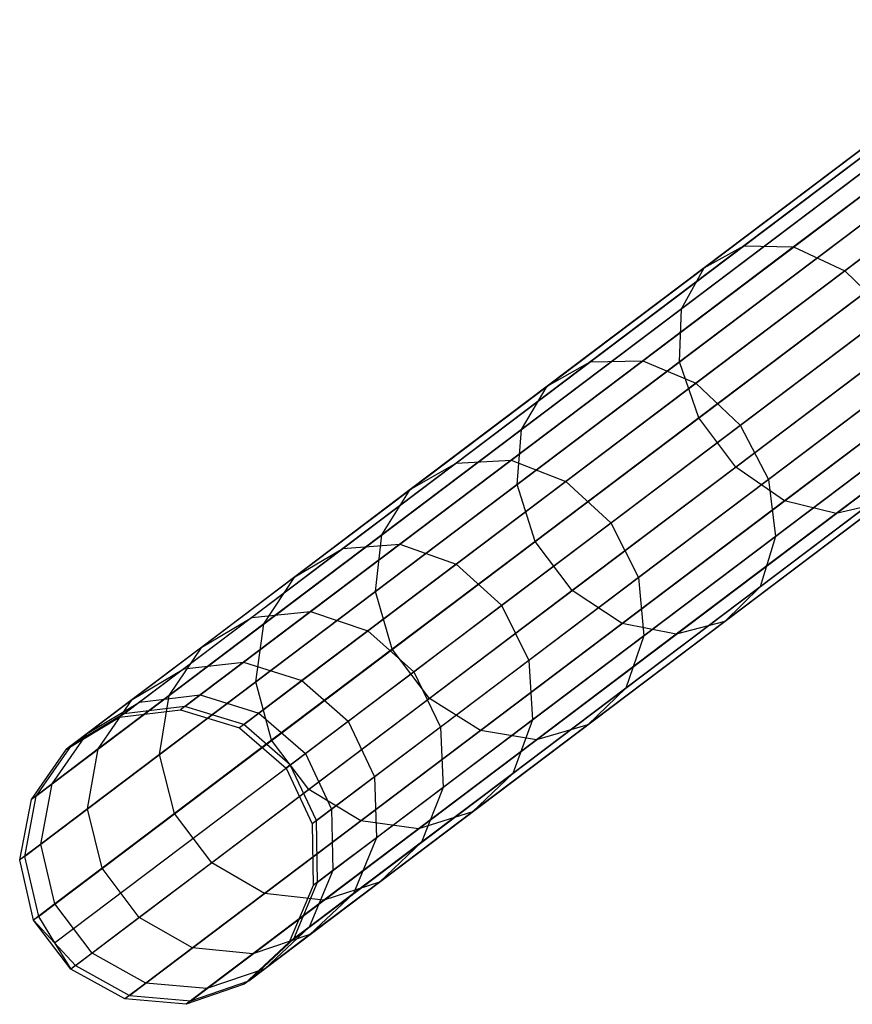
# Model space of a CAD drawing. Extents: x -189 to 189, y -189 to 189.
# Tile 6 of 256: x -151.38 to -145.76, y -114.59 to -107.94. Entities that reach past the tile are written whole.
import ezdxf

# ---------------------------------------------------------------- set-up
doc = ezdxf.new("R2010")
doc.units = 0
doc.header["$LTSCALE"] = 25.4
doc.layers.get('0').update_dxf_attribs({"linetype": 'CONTINUOUS'})

# ---------------------------------------------------------------- blocks, each defined once
blk = doc.blocks.new('CAMELEON-KENAI-C-12244_STL')
at = {"color": 0}
for p, q in [((-150.6758, -112.6304, -30.8736), (-144.5374, -107.995, -140.8736)), ((-150.6758, -112.6304, -30.8736), (-144.5374, -107.995, -140.8736)), ((-150.2638, -112.5798, -30.8485), (-144.1255, -107.9444, -140.8484)), ((-150.2638, -112.5798, -30.8485), (-144.1255, -107.9444, -140.8484)), ((-149.8665, -112.7013, -30.8314), (-143.7282, -108.0659, -140.8314)), ((-149.8665, -112.7013, -30.8314), (-143.7282, -108.0659, -140.8314)), ((-151.0312, -112.8443, -30.9024), (-144.8929, -108.2089, -140.9024)), ((-151.0312, -112.8443, -30.9024), (-144.8929, -108.2089, -140.9024)), ((-149.5525, -112.974, -30.8254), (-143.4142, -108.3385, -140.8254)), ((-149.5525, -112.974, -30.8254), (-143.4142, -108.3385, -140.8254)), ((-151.2685, -113.1846, -30.93), (-145.1302, -108.5492, -140.93)), ((-151.2685, -113.1846, -30.93), (-145.1302, -108.5492, -140.93)), ((-145.3353, -108.5975, -14.6672), (-146.4926, -109.4714, -16.0708)), ((-145.3353, -108.5975, -14.6672), (-146.4926, -109.4714, -16.0708)), ((-145.021, -108.6206, -14.9385), (-146.1571, -109.4786, -16.3164)), ((-145.021, -108.6206, -14.9385), (-146.1571, -109.4786, -16.3164)), ((-149.3762, -113.3505, -30.8314), (-143.2379, -108.7151, -140.8314)), ((-149.3762, -113.3505, -30.8314), (-143.2379, -108.7151, -140.8314)), ((-145.5785, -108.7267, -14.3557), (-146.7601, -109.619, -15.7887)), ((-145.5785, -108.7267, -14.3557), (-146.7601, -109.619, -15.7887)), ((-144.69, -108.7922, -15.1226), (-145.8117, -109.6394, -16.4831)), ((-144.69, -108.7922, -15.1226), (-145.8117, -109.6394, -16.4831)), ((-151.3469, -113.5924, -30.9516), (-145.2086, -108.957, -140.9516)), ((-151.3469, -113.5924, -30.9516), (-145.2086, -108.957, -140.9516)), ((-145.7086, -108.986, -14.0578), (-146.9135, -109.8958, -15.519)), ((-145.7086, -108.986, -14.0578), (-146.9135, -109.8958, -15.519)), ((-149.3681, -113.7659, -30.8485), (-143.2298, -109.1305, -140.8484)), ((-149.3681, -113.7659, -30.8485), (-143.2298, -109.1305, -140.8484)), ((-151.2526, -113.9972, -30.9634), (-145.1143, -109.3618, -140.9634)), ((-151.2526, -113.9972, -30.9634), (-145.1143, -109.3618, -140.9634)), ((-145.7032, -109.3305, -13.8251), (-146.9262, -110.2541, -15.3083)), ((-145.7032, -109.3305, -13.8251), (-146.9262, -110.2541, -15.3083)), ((-149.5295, -114.1483, -30.8736), (-143.3912, -109.5129, -140.8736)), ((-149.5295, -114.1483, -30.8736), (-143.3912, -109.5129, -140.8736)), ((-146.4926, -109.4714, -16.0708), (-147.5292, -110.2542, -17.6154)), ((-146.4926, -109.4714, -16.0708), (-147.5292, -110.2542, -17.6154)), ((-146.1571, -109.4786, -16.3164), (-147.1747, -110.2471, -17.8327)), ((-146.1571, -109.4786, -16.3164), (-147.1747, -110.2471, -17.8327)), ((-146.7601, -109.619, -15.7887), (-146.4926, -109.4714, -16.0708)), ((-146.7601, -109.619, -15.7887), (-146.4926, -109.4714, -16.0708)), ((-146.4926, -109.4714, -16.0708), (-146.1571, -109.4786, -16.3164)), ((-146.4926, -109.4714, -16.0708), (-146.1571, -109.4786, -16.3164)), ((-146.1571, -109.4786, -16.3164), (-145.8117, -109.6394, -16.4831)), ((-146.1571, -109.4786, -16.3164), (-145.8117, -109.6394, -16.4831)), ((-151.1447, -114.1763, -30.9649), (-145.0064, -109.5409, -140.9649)), ((-151.1447, -114.1763, -30.9649), (-145.0064, -109.5409, -140.9649)), ((-146.7601, -109.619, -15.7887), (-147.8185, -110.4182, -17.3658)), ((-146.7601, -109.619, -15.7887), (-147.8185, -110.4182, -17.3658)), ((-146.9135, -109.8958, -15.519), (-146.7601, -109.619, -15.7887)), ((-146.9135, -109.8958, -15.519), (-146.7601, -109.619, -15.7887)), ((-145.8117, -109.6394, -16.4831), (-146.8165, -110.3981, -17.9803)), ((-145.8117, -109.6394, -16.4831), (-146.8165, -110.3981, -17.9803)), ((-145.8117, -109.6394, -16.4831), (-145.5162, -109.9258, -16.542)), ((-145.8117, -109.6394, -16.4831), (-145.5162, -109.9258, -16.542)), ((-151.002, -114.3291, -30.9634), (-144.8637, -109.6936, -140.9634)), ((-151.002, -114.3291, -30.9634), (-144.8637, -109.6936, -140.9634)), ((-145.563, -109.7007, -13.6976), (-146.796, -110.6318, -15.1929)), ((-145.563, -109.7007, -13.6976), (-146.796, -110.6318, -15.1929)), ((-149.8325, -114.4316, -30.9024), (-143.6942, -109.7962, -140.9024)), ((-149.8325, -114.4316, -30.9024), (-143.6942, -109.7962, -140.9024)), ((-150.6384, -114.5305, -30.9516), (-144.5001, -109.8951, -140.9516)), ((-150.6384, -114.5305, -30.9516), (-144.5001, -109.8951, -140.9516)), ((-146.9135, -109.8958, -15.519), (-147.9927, -110.7108, -17.1271)), ((-146.9135, -109.8958, -15.519), (-147.9927, -110.7108, -17.1271)), ((-146.9262, -110.2541, -15.3083), (-146.9135, -109.8958, -15.519)), ((-146.9262, -110.2541, -15.3083), (-146.9135, -109.8958, -15.519)), ((-150.2247, -114.5668, -30.93), (-144.0864, -109.9314, -140.93)), ((-150.2247, -114.5668, -30.93), (-144.0864, -109.9314, -140.93)), ((-146.5164, -110.6812, -18.0324), (-145.5162, -109.9258, -16.542)), ((-146.5164, -110.6812, -18.0324), (-145.5162, -109.9258, -16.542)), ((-145.3124, -110.0325, -13.6976), (-146.5454, -110.9636, -15.1929)), ((-145.3124, -110.0325, -13.6976), (-146.5454, -110.9636, -15.1929)), ((-147.5292, -110.2542, -17.6154), (-148.4341, -110.9376, -19.2848)), ((-147.5292, -110.2542, -17.6154), (-148.4341, -110.9376, -19.2848)), ((-147.1747, -110.2471, -17.8327), (-148.0632, -110.918, -19.4717)), ((-147.1747, -110.2471, -17.8327), (-148.0632, -110.918, -19.4717)), ((-146.9262, -110.2541, -15.3083), (-148.0216, -111.0813, -16.9406)), ((-146.9262, -110.2541, -15.3083), (-148.0216, -111.0813, -16.9406)), ((-147.8185, -110.4182, -17.3658), (-147.5292, -110.2542, -17.6154)), ((-147.8185, -110.4182, -17.3658), (-147.5292, -110.2542, -17.6154)), ((-147.5292, -110.2542, -17.6154), (-147.1747, -110.2471, -17.8327)), ((-147.5292, -110.2542, -17.6154), (-147.1747, -110.2471, -17.8327)), ((-147.1747, -110.2471, -17.8327), (-146.8165, -110.3981, -17.9803)), ((-147.1747, -110.2471, -17.8327), (-146.8165, -110.3981, -17.9803)), ((-146.796, -110.6318, -15.1929), (-146.9262, -110.2541, -15.3083)), ((-146.796, -110.6318, -15.1929), (-146.9262, -110.2541, -15.3083)), ((-145.3215, -110.2885, -16.4831), (-146.3263, -111.0473, -17.9803)), ((-145.3215, -110.2885, -16.4831), (-146.3263, -111.0473, -17.9803)), ((-144.9947, -110.2686, -13.8251), (-146.2177, -111.1922, -15.3083)), ((-144.9947, -110.2686, -13.8251), (-146.2177, -111.1922, -15.3083)), ((-144.6649, -110.3682, -14.0578), (-145.8697, -111.278, -15.519)), ((-144.6649, -110.3682, -14.0578), (-145.8697, -111.278, -15.519)), ((-147.8185, -110.4182, -17.3658), (-148.7425, -111.116, -19.0703)), ((-147.8185, -110.4182, -17.3658), (-148.7425, -111.116, -19.0703)), ((-147.9927, -110.7108, -17.1271), (-147.8185, -110.4182, -17.3658)), ((-147.9927, -110.7108, -17.1271), (-147.8185, -110.4182, -17.3658)), ((-146.8165, -110.3981, -17.9803), (-147.6937, -111.0605, -19.5985)), ((-146.8165, -110.3981, -17.9803), (-147.6937, -111.0605, -19.5985)), ((-146.8165, -110.3981, -17.9803), (-146.5164, -110.6812, -18.0324)), ((-146.8165, -110.3981, -17.9803), (-146.5164, -110.6812, -18.0324)), ((-146.796, -110.6318, -15.1929), (-147.9003, -111.4657, -16.8385)), ((-146.796, -110.6318, -15.1929), (-147.9003, -111.4657, -16.8385)), ((-146.5454, -110.9636, -15.1929), (-146.796, -110.6318, -15.1929)), ((-146.5454, -110.9636, -15.1929), (-146.796, -110.6318, -15.1929)), ((-147.9927, -110.7108, -17.1271), (-148.9348, -111.4223, -18.8651)), ((-147.9927, -110.7108, -17.1271), (-148.9348, -111.4223, -18.8651)), ((-148.0216, -111.0813, -16.9406), (-147.9927, -110.7108, -17.1271)), ((-148.0216, -111.0813, -16.9406), (-147.9927, -110.7108, -17.1271)), ((-147.3896, -111.3406, -19.6433), (-146.5164, -110.6812, -18.0324)), ((-147.3896, -111.3406, -19.6433), (-146.5164, -110.6812, -18.0324)), ((-146.5164, -110.6812, -18.0324), (-146.3263, -111.0473, -17.9803)), ((-146.5164, -110.6812, -18.0324), (-146.3263, -111.0473, -17.9803)), ((-145.2614, -110.6647, -16.3164), (-146.2791, -111.4332, -17.8327)), ((-145.2614, -110.6647, -16.3164), (-146.2791, -111.4332, -17.8327)), ((-148.0632, -110.918, -19.4717), (-148.813, -111.4843, -21.2159)), ((-148.0632, -110.918, -19.4717), (-148.813, -111.4843, -21.2159)), ((-148.4341, -110.9376, -19.2848), (-148.0632, -110.918, -19.4717)), ((-148.4341, -110.9376, -19.2848), (-148.0632, -110.918, -19.4717)), ((-148.0632, -110.918, -19.4717), (-147.6937, -111.0605, -19.5985)), ((-148.0632, -110.918, -19.4717), (-147.6937, -111.0605, -19.5985)), ((-148.4341, -110.9376, -19.2848), (-149.198, -111.5144, -21.0616)), ((-148.4341, -110.9376, -19.2848), (-149.198, -111.5144, -21.0616)), ((-148.7425, -111.116, -19.0703), (-148.4341, -110.9376, -19.2848)), ((-148.7425, -111.116, -19.0703), (-148.4341, -110.9376, -19.2848)), ((-146.5454, -110.9636, -15.1929), (-147.6497, -111.7976, -16.8385)), ((-146.5454, -110.9636, -15.1929), (-147.6497, -111.7976, -16.8385)), ((-146.2177, -111.1922, -15.3083), (-146.5454, -110.9636, -15.1929)), ((-146.2177, -111.1922, -15.3083), (-146.5454, -110.9636, -15.1929)), ((-146.3263, -111.0473, -17.9803), (-147.2035, -111.7097, -19.5985)), ((-146.3263, -111.0473, -17.9803), (-147.2035, -111.7097, -19.5985)), ((-145.3463, -110.9893, -16.0708), (-146.3829, -111.7721, -17.6154)), ((-145.3463, -110.9893, -16.0708), (-146.3829, -111.7721, -17.6154)), ((-146.3263, -111.0473, -17.9803), (-146.2791, -111.4332, -17.8327)), ((-146.3263, -111.0473, -17.9803), (-146.2791, -111.4332, -17.8327)), ((-148.7425, -111.116, -19.0703), (-149.5224, -111.7049, -20.8844)), ((-148.7425, -111.116, -19.0703), (-149.5224, -111.7049, -20.8844)), ((-148.0216, -111.0813, -16.9406), (-148.978, -111.8035, -18.7048)), ((-148.0216, -111.0813, -16.9406), (-148.978, -111.8035, -18.7048)), ((-148.9348, -111.4223, -18.8651), (-148.7425, -111.116, -19.0703)), ((-148.9348, -111.4223, -18.8651), (-148.7425, -111.116, -19.0703)), ((-147.6937, -111.0605, -19.5985), (-148.4341, -111.6197, -21.3207)), ((-147.6937, -111.0605, -19.5985), (-148.4341, -111.6197, -21.3207)), ((-147.9003, -111.4657, -16.8385), (-148.0216, -111.0813, -16.9406)), ((-147.9003, -111.4657, -16.8385), (-148.0216, -111.0813, -16.9406)), ((-147.6937, -111.0605, -19.5985), (-147.3896, -111.3406, -19.6433)), ((-147.6937, -111.0605, -19.5985), (-147.3896, -111.3406, -19.6433)), ((-146.2177, -111.1922, -15.3083), (-147.3132, -112.0194, -16.9406)), ((-146.2177, -111.1922, -15.3083), (-147.3132, -112.0194, -16.9406)), ((-145.5615, -111.2063, -15.7887), (-146.6198, -112.0055, -17.3658)), ((-145.5615, -111.2063, -15.7887), (-146.6198, -112.0055, -17.3658)), ((-145.8697, -111.278, -15.519), (-146.2177, -111.1922, -15.3083)), ((-145.8697, -111.278, -15.519), (-146.2177, -111.1922, -15.3083)), ((-145.5615, -111.2063, -15.7887), (-145.8697, -111.278, -15.519)), ((-145.5615, -111.2063, -15.7887), (-145.8697, -111.278, -15.519)), ((-145.8697, -111.278, -15.519), (-146.9489, -112.093, -17.1271)), ((-145.8697, -111.278, -15.519), (-146.9489, -112.093, -17.1271)), ((-148.1266, -111.8972, -21.3577), (-147.3896, -111.3406, -19.6433)), ((-148.1266, -111.8972, -21.3577), (-147.3896, -111.3406, -19.6433)), ((-147.3896, -111.3406, -19.6433), (-147.2035, -111.7097, -19.5985)), ((-147.3896, -111.3406, -19.6433), (-147.2035, -111.7097, -19.5985)), ((-148.9348, -111.4223, -18.8651), (-149.7301, -112.0228, -20.7149)), ((-148.9348, -111.4223, -18.8651), (-149.7301, -112.0228, -20.7149)), ((-148.978, -111.8035, -18.7048), (-148.9348, -111.4223, -18.8651)), ((-148.978, -111.8035, -18.7048), (-148.9348, -111.4223, -18.8651)), ((-146.2791, -111.4332, -17.8327), (-147.1675, -112.1041, -19.4717)), ((-146.2791, -111.4332, -17.8327), (-147.1675, -112.1041, -19.4717)), ((-146.2791, -111.4332, -17.8327), (-146.3829, -111.7721, -17.6154)), ((-146.2791, -111.4332, -17.8327), (-146.3829, -111.7721, -17.6154)), ((-149.198, -111.5144, -21.0616), (-149.8127, -111.9787, -22.927)), ((-149.198, -111.5144, -21.0616), (-149.8127, -111.9787, -22.927)), ((-149.5224, -111.7049, -20.8844), (-149.198, -111.5144, -21.0616)), ((-149.5224, -111.7049, -20.8844), (-149.198, -111.5144, -21.0616)), ((-148.813, -111.4843, -21.2159), (-149.4165, -111.94, -23.0472)), ((-148.813, -111.4843, -21.2159), (-149.4165, -111.94, -23.0472)), ((-149.198, -111.5144, -21.0616), (-148.813, -111.4843, -21.2159)), ((-149.198, -111.5144, -21.0616), (-148.813, -111.4843, -21.2159)), ((-147.9003, -111.4657, -16.8385), (-148.8645, -112.1938, -18.6171)), ((-147.9003, -111.4657, -16.8385), (-148.8645, -112.1938, -18.6171)), ((-148.813, -111.4843, -21.2159), (-148.4341, -111.6197, -21.3207)), ((-148.813, -111.4843, -21.2159), (-148.4341, -111.6197, -21.3207)), ((-147.6497, -111.7976, -16.8385), (-147.9003, -111.4657, -16.8385)), ((-147.6497, -111.7976, -16.8385), (-147.9003, -111.4657, -16.8385)), ((-148.4341, -111.6197, -21.3207), (-149.0299, -112.0696, -23.1288)), ((-148.4341, -111.6197, -21.3207), (-149.0299, -112.0696, -23.1288)), ((-148.4341, -111.6197, -21.3207), (-148.1266, -111.8972, -21.3577)), ((-148.4341, -111.6197, -21.3207), (-148.1266, -111.8972, -21.3577)), ((-149.5224, -111.7049, -20.8844), (-150.15, -112.1789, -22.789)), ((-149.5224, -111.7049, -20.8844), (-150.15, -112.1789, -22.789)), ((-149.7301, -112.0228, -20.7149), (-149.5224, -111.7049, -20.8844)), ((-149.7301, -112.0228, -20.7149), (-149.5224, -111.7049, -20.8844)), ((-147.2035, -111.7097, -19.5985), (-147.9439, -112.2688, -21.3207)), ((-147.2035, -111.7097, -19.5985), (-147.9439, -112.2688, -21.3207)), ((-147.2035, -111.7097, -19.5985), (-147.1675, -112.1041, -19.4717)), ((-147.2035, -111.7097, -19.5985), (-147.1675, -112.1041, -19.4717)), ((-146.3829, -111.7721, -17.6154), (-147.2879, -112.4555, -19.2848)), ((-146.3829, -111.7721, -17.6154), (-147.2879, -112.4555, -19.2848)), ((-146.3829, -111.7721, -17.6154), (-146.6198, -112.0055, -17.3658)), ((-146.3829, -111.7721, -17.6154), (-146.6198, -112.0055, -17.3658)), ((-148.978, -111.8035, -18.7048), (-149.7852, -112.4131, -20.5825)), ((-148.978, -111.8035, -18.7048), (-149.7852, -112.4131, -20.5825)), ((-148.8645, -112.1938, -18.6171), (-148.978, -111.8035, -18.7048)), ((-148.8645, -112.1938, -18.6171), (-148.978, -111.8035, -18.7048)), ((-147.6497, -111.7976, -16.8385), (-148.6139, -112.5256, -18.6171)), ((-147.6497, -111.7976, -16.8385), (-148.6139, -112.5256, -18.6171)), ((-147.3132, -112.0194, -16.9406), (-147.6497, -111.7976, -16.8385)), ((-147.3132, -112.0194, -16.9406), (-147.6497, -111.7976, -16.8385)), ((-148.7198, -112.3451, -23.1577), (-148.1266, -111.8972, -21.3577)), ((-148.7198, -112.3451, -23.1577), (-148.1266, -111.8972, -21.3577)), ((-148.1266, -111.8972, -21.3577), (-147.9439, -112.2688, -21.3207)), ((-148.1266, -111.8972, -21.3577), (-147.9439, -112.2688, -21.3207)), ((-149.8127, -111.9787, -22.927), (-150.2718, -112.3254, -24.8615)), ((-149.8127, -111.9787, -22.927), (-150.2718, -112.3254, -24.8615)), ((-150.15, -112.1789, -22.789), (-149.8127, -111.9787, -22.927)), ((-150.15, -112.1789, -22.789), (-149.8127, -111.9787, -22.927)), ((-149.4165, -111.94, -23.0472), (-149.8672, -112.2804, -24.9463)), ((-149.4165, -111.94, -23.0472), (-149.8672, -112.2804, -24.9463)), ((-149.8127, -111.9787, -22.927), (-149.4165, -111.94, -23.0472)), ((-149.8127, -111.9787, -22.927), (-149.4165, -111.94, -23.0472)), ((-149.4165, -111.94, -23.0472), (-149.0299, -112.0696, -23.1288)), ((-149.4165, -111.94, -23.0472), (-149.0299, -112.0696, -23.1288)), ((-149.7301, -112.0228, -20.7149), (-150.37, -112.5061, -22.657)), ((-149.7301, -112.0228, -20.7149), (-150.37, -112.5061, -22.657)), ((-149.7852, -112.4131, -20.5825), (-149.7301, -112.0228, -20.7149)), ((-149.7852, -112.4131, -20.5825), (-149.7301, -112.0228, -20.7149)), ((-147.3132, -112.0194, -16.9406), (-148.2695, -112.7417, -18.7048)), ((-147.3132, -112.0194, -16.9406), (-148.2695, -112.7417, -18.7048)), ((-146.6198, -112.0055, -17.3658), (-147.5438, -112.7033, -19.0703)), ((-146.6198, -112.0055, -17.3658), (-147.5438, -112.7033, -19.0703)), ((-146.9489, -112.093, -17.1271), (-147.3132, -112.0194, -16.9406)), ((-146.9489, -112.093, -17.1271), (-147.3132, -112.0194, -16.9406)), ((-146.6198, -112.0055, -17.3658), (-146.9489, -112.093, -17.1271)), ((-146.6198, -112.0055, -17.3658), (-146.9489, -112.093, -17.1271)), ((-149.0299, -112.0696, -23.1288), (-149.4749, -112.4057, -25.0039)), ((-149.0299, -112.0696, -23.1288), (-149.4749, -112.4057, -25.0039)), ((-149.0299, -112.0696, -23.1288), (-148.7198, -112.3451, -23.1577)), ((-149.0299, -112.0696, -23.1288), (-148.7198, -112.3451, -23.1577)), ((-147.1675, -112.1041, -19.4717), (-147.9174, -112.6704, -21.2159)), ((-147.1675, -112.1041, -19.4717), (-147.9174, -112.6704, -21.2159)), ((-146.9489, -112.093, -17.1271), (-147.8911, -112.8045, -18.8651)), ((-146.9489, -112.093, -17.1271), (-147.8911, -112.8045, -18.8651)), ((-147.1675, -112.1041, -19.4717), (-147.2879, -112.4555, -19.2848)), ((-147.1675, -112.1041, -19.4717), (-147.2879, -112.4555, -19.2848)), ((-150.15, -112.1789, -22.789), (-150.6187, -112.5329, -24.7641)), ((-150.15, -112.1789, -22.789), (-150.6187, -112.5329, -24.7641)), ((-150.37, -112.5061, -22.657), (-150.15, -112.1789, -22.789)), ((-150.37, -112.5061, -22.657), (-150.15, -112.1789, -22.789)), ((-148.8645, -112.1938, -18.6171), (-149.6782, -112.8083, -20.51)), ((-148.8645, -112.1938, -18.6171), (-149.6782, -112.8083, -20.51)), ((-148.6139, -112.5256, -18.6171), (-148.8645, -112.1938, -18.6171)), ((-148.6139, -112.5256, -18.6171), (-148.8645, -112.1938, -18.6171)), ((-150.2718, -112.3254, -24.8615), (-149.8672, -112.2804, -24.9463)), ((-150.2718, -112.3254, -24.8615), (-149.8672, -112.2804, -24.9463)), ((-149.8672, -112.2804, -24.9463), (-150.1604, -112.5018, -26.8932)), ((-149.8672, -112.2804, -24.9463), (-150.1604, -112.5018, -26.8932)), ((-149.8672, -112.2804, -24.9463), (-149.4749, -112.4057, -25.0039)), ((-149.8672, -112.2804, -24.9463), (-149.4749, -112.4057, -25.0039)), ((-147.9439, -112.2688, -21.3207), (-148.5397, -112.7188, -23.1288)), ((-147.9439, -112.2688, -21.3207), (-148.5397, -112.7188, -23.1288)), ((-147.9439, -112.2688, -21.3207), (-147.9174, -112.6704, -21.2159)), ((-147.9439, -112.2688, -21.3207), (-147.9174, -112.6704, -21.2159)), ((-150.6187, -112.5329, -24.7641), (-150.2718, -112.3254, -24.8615)), ((-150.6187, -112.5329, -24.7641), (-150.2718, -112.3254, -24.8615)), ((-150.2718, -112.3254, -24.8615), (-150.5705, -112.5509, -26.8446)), ((-150.2718, -112.3254, -24.8615), (-150.5705, -112.5509, -26.8446)), ((-149.1628, -112.6796, -25.0242), (-148.7198, -112.3451, -23.1577)), ((-149.1628, -112.6796, -25.0242), (-148.7198, -112.3451, -23.1577)), ((-148.7198, -112.3451, -23.1577), (-148.5397, -112.7188, -23.1288)), ((-148.7198, -112.3451, -23.1577), (-148.5397, -112.7188, -23.1288)), ((-149.7852, -112.4131, -20.5825), (-150.4348, -112.9037, -22.5538)), ((-149.7852, -112.4131, -20.5825), (-150.4348, -112.9037, -22.5538)), ((-149.6782, -112.8083, -20.51), (-149.7852, -112.4131, -20.5825)), ((-149.6782, -112.8083, -20.51), (-149.7852, -112.4131, -20.5825)), ((-149.4749, -112.4057, -25.0039), (-149.7645, -112.6243, -26.9262)), ((-149.4749, -112.4057, -25.0039), (-149.7645, -112.6243, -26.9262)), ((-149.4749, -112.4057, -25.0039), (-149.1628, -112.6796, -25.0242)), ((-149.4749, -112.4057, -25.0039), (-149.1628, -112.6796, -25.0242)), ((-150.37, -112.5061, -22.657), (-150.848, -112.867, -24.6709)), ((-150.37, -112.5061, -22.657), (-150.848, -112.867, -24.6709)), ((-150.5705, -112.5509, -26.8446), (-150.1604, -112.5018, -26.8932)), ((-150.5705, -112.5509, -26.8446), (-150.1604, -112.5018, -26.8932)), ((-150.4348, -112.9037, -22.5538), (-150.37, -112.5061, -22.657)), ((-150.4348, -112.9037, -22.5538), (-150.37, -112.5061, -22.657)), ((-150.1604, -112.5018, -26.8932), (-150.2931, -112.602, -28.8675)), ((-150.1604, -112.5018, -26.8932), (-150.2931, -112.602, -28.8675)), ((-150.1604, -112.5018, -26.8932), (-149.7645, -112.6243, -26.9262)), ((-150.1604, -112.5018, -26.8932), (-149.7645, -112.6243, -26.9262)), ((-147.2879, -112.4555, -19.2848), (-148.0517, -113.0324, -21.0616)), ((-147.2879, -112.4555, -19.2848), (-148.0517, -113.0324, -21.0616)), ((-147.2879, -112.4555, -19.2848), (-147.5438, -112.7033, -19.0703)), ((-147.2879, -112.4555, -19.2848), (-147.5438, -112.7033, -19.0703)), ((-150.6187, -112.5329, -24.7641), (-150.9237, -112.7632, -26.7889)), ((-150.6187, -112.5329, -24.7641), (-150.9237, -112.7632, -26.7889)), ((-150.9237, -112.7632, -26.7889), (-150.5705, -112.5509, -26.8446)), ((-150.9237, -112.7632, -26.7889), (-150.5705, -112.5509, -26.8446)), ((-150.848, -112.867, -24.6709), (-150.6187, -112.5329, -24.7641)), ((-150.848, -112.867, -24.6709), (-150.6187, -112.5329, -24.7641)), ((-150.5705, -112.5509, -26.8446), (-150.7056, -112.6529, -28.8557)), ((-150.5705, -112.5509, -26.8446), (-150.7056, -112.6529, -28.8557)), ((-150.2638, -112.5798, -30.8485), (-150.6758, -112.6304, -30.8736)), ((-150.2638, -112.5798, -30.8485), (-150.6758, -112.6304, -30.8736)), ((-150.2638, -112.5798, -30.8485), (-150.2931, -112.602, -28.8675)), ((-150.2638, -112.5798, -30.8485), (-150.2931, -112.602, -28.8675)), ((-149.8665, -112.7013, -30.8314), (-150.2638, -112.5798, -30.8485)), ((-149.8665, -112.7013, -30.8314), (-150.2638, -112.5798, -30.8485)), ((-148.6139, -112.5256, -18.6171), (-149.4276, -113.1402, -20.51)), ((-148.6139, -112.5256, -18.6171), (-149.4276, -113.1402, -20.51)), ((-148.2695, -112.7417, -18.7048), (-148.6139, -112.5256, -18.6171)), ((-148.2695, -112.7417, -18.7048), (-148.6139, -112.5256, -18.6171)), ((-150.6758, -112.6304, -30.8736), (-151.0312, -112.8443, -30.9024)), ((-150.6758, -112.6304, -30.8736), (-151.0312, -112.8443, -30.9024)), ((-150.7056, -112.6529, -28.8557), (-150.2931, -112.602, -28.8675)), ((-150.7056, -112.6529, -28.8557), (-150.2931, -112.602, -28.8675)), ((-150.6758, -112.6304, -30.8736), (-150.7056, -112.6529, -28.8557)), ((-150.6758, -112.6304, -30.8736), (-150.7056, -112.6529, -28.8557)), ((-150.2931, -112.602, -28.8675), (-149.8954, -112.7232, -28.8755)), ((-150.2931, -112.602, -28.8675), (-149.8954, -112.7232, -28.8755)), ((-149.7645, -112.6243, -26.9262), (-149.8954, -112.7232, -28.8755)), ((-149.7645, -112.6243, -26.9262), (-149.8954, -112.7232, -28.8755)), ((-149.7645, -112.6243, -26.9262), (-149.451, -112.8973, -26.9378)), ((-149.7645, -112.6243, -26.9262), (-149.451, -112.8973, -26.9378)), ((-151.0616, -112.8673, -28.8422), (-150.7056, -112.6529, -28.8557)), ((-151.0616, -112.8673, -28.8422), (-150.7056, -112.6529, -28.8557)), ((-149.8665, -112.7013, -30.8314), (-149.8954, -112.7232, -28.8755)), ((-149.8665, -112.7013, -30.8314), (-149.8954, -112.7232, -28.8755)), ((-149.5525, -112.974, -30.8254), (-149.8665, -112.7013, -30.8314)), ((-149.5525, -112.974, -30.8254), (-149.8665, -112.7013, -30.8314)), ((-149.451, -112.8973, -26.9378), (-149.1628, -112.6796, -25.0242)), ((-149.451, -112.8973, -26.9378), (-149.1628, -112.6796, -25.0242)), ((-149.1628, -112.6796, -25.0242), (-148.9847, -113.0548, -25.0039)), ((-149.1628, -112.6796, -25.0242), (-148.9847, -113.0548, -25.0039)), ((-147.9174, -112.6704, -21.2159), (-148.5208, -113.1261, -23.0472)), ((-147.9174, -112.6704, -21.2159), (-148.5208, -113.1261, -23.0472)), ((-147.5438, -112.7033, -19.0703), (-148.3237, -113.2922, -20.8844)), ((-147.5438, -112.7033, -19.0703), (-148.3237, -113.2922, -20.8844)), ((-147.9174, -112.6704, -21.2159), (-148.0517, -113.0324, -21.0616)), ((-147.9174, -112.6704, -21.2159), (-148.0517, -113.0324, -21.0616)), ((-147.5438, -112.7033, -19.0703), (-147.8911, -112.8045, -18.8651)), ((-147.5438, -112.7033, -19.0703), (-147.8911, -112.8045, -18.8651)), ((-151.159, -113.1019, -26.7356), (-150.9237, -112.7632, -26.7889)), ((-151.159, -113.1019, -26.7356), (-150.9237, -112.7632, -26.7889)), ((-150.9237, -112.7632, -26.7889), (-151.0616, -112.8673, -28.8422)), ((-150.9237, -112.7632, -26.7889), (-151.0616, -112.8673, -28.8422)), ((-149.8954, -112.7232, -28.8755), (-149.5813, -112.9957, -28.8783)), ((-149.8954, -112.7232, -28.8755), (-149.5813, -112.9957, -28.8783)), ((-148.2695, -112.7417, -18.7048), (-149.0768, -113.3512, -20.5825)), ((-148.2695, -112.7417, -18.7048), (-149.0768, -113.3512, -20.5825)), ((-148.5397, -112.7188, -23.1288), (-148.9847, -113.0548, -25.0039)), ((-148.5397, -112.7188, -23.1288), (-148.9847, -113.0548, -25.0039)), ((-148.5397, -112.7188, -23.1288), (-148.5208, -113.1261, -23.0472)), ((-148.5397, -112.7188, -23.1288), (-148.5208, -113.1261, -23.0472)), ((-147.8911, -112.8045, -18.8651), (-148.2695, -112.7417, -18.7048)), ((-147.8911, -112.8045, -18.8651), (-148.2695, -112.7417, -18.7048)), ((-151.0312, -112.8443, -30.9024), (-151.2685, -113.1846, -30.93)), ((-151.0312, -112.8443, -30.9024), (-151.2685, -113.1846, -30.93)), ((-151.0312, -112.8443, -30.9024), (-151.0616, -112.8673, -28.8422)), ((-151.0312, -112.8443, -30.9024), (-151.0616, -112.8673, -28.8422)), ((-149.6782, -112.8083, -20.51), (-150.3331, -113.3029, -22.4974)), ((-149.6782, -112.8083, -20.51), (-150.3331, -113.3029, -22.4974)), ((-149.4276, -113.1402, -20.51), (-149.6782, -112.8083, -20.51)), ((-149.4276, -113.1402, -20.51), (-149.6782, -112.8083, -20.51)), ((-147.8911, -112.8045, -18.8651), (-148.6863, -113.405, -20.7149)), ((-147.8911, -112.8045, -18.8651), (-148.6863, -113.405, -20.7149)), ((-151.2996, -113.2081, -28.8293), (-151.0616, -112.8673, -28.8422)), ((-151.2996, -113.2081, -28.8293), (-151.0616, -112.8673, -28.8422)), ((-150.848, -112.867, -24.6709), (-151.159, -113.1019, -26.7356)), ((-150.848, -112.867, -24.6709), (-151.159, -113.1019, -26.7356)), ((-150.92, -113.2701, -24.5981), (-150.848, -112.867, -24.6709)), ((-150.92, -113.2701, -24.5981), (-150.848, -112.867, -24.6709)), ((-150.4348, -112.9037, -22.5538), (-150.92, -113.2701, -24.5981)), ((-150.4348, -112.9037, -22.5538), (-150.92, -113.2701, -24.5981)), ((-150.3331, -113.3029, -22.4974), (-150.4348, -112.9037, -22.5538)), ((-150.3331, -113.3029, -22.4974), (-150.4348, -112.9037, -22.5538)), ((-149.5813, -112.9957, -28.8783), (-149.451, -112.8973, -26.9378)), ((-149.5813, -112.9957, -28.8783), (-149.451, -112.8973, -26.9378)), ((-149.451, -112.8973, -26.9378), (-149.2742, -113.2735, -26.9262)), ((-149.451, -112.8973, -26.9378), (-149.2742, -113.2735, -26.9262)), ((-149.5525, -112.974, -30.8254), (-149.5813, -112.9957, -28.8783)), ((-149.5525, -112.974, -30.8254), (-149.5813, -112.9957, -28.8783)), ((-149.3762, -113.3505, -30.8314), (-149.5525, -112.974, -30.8254)), ((-149.3762, -113.3505, -30.8314), (-149.5525, -112.974, -30.8254)), ((-149.5813, -112.9957, -28.8783), (-149.4052, -113.3724, -28.8755)), ((-149.5813, -112.9957, -28.8783), (-149.4052, -113.3724, -28.8755)), ((-148.0517, -113.0324, -21.0616), (-148.6664, -113.4966, -22.927)), ((-148.0517, -113.0324, -21.0616), (-148.6664, -113.4966, -22.927)), ((-148.0517, -113.0324, -21.0616), (-148.3237, -113.2922, -20.8844)), ((-148.0517, -113.0324, -21.0616), (-148.3237, -113.2922, -20.8844)), ((-151.159, -113.1019, -26.7356), (-151.2996, -113.2081, -28.8293)), ((-151.159, -113.1019, -26.7356), (-151.2996, -113.2081, -28.8293)), ((-151.2356, -113.5084, -26.6939), (-151.159, -113.1019, -26.7356)), ((-151.2356, -113.5084, -26.6939), (-151.159, -113.1019, -26.7356)), ((-148.9847, -113.0548, -25.0039), (-149.2742, -113.2735, -26.9262)), ((-148.9847, -113.0548, -25.0039), (-149.2742, -113.2735, -26.9262)), ((-148.9847, -113.0548, -25.0039), (-148.9715, -113.4664, -24.9463)), ((-148.9847, -113.0548, -25.0039), (-148.9715, -113.4664, -24.9463)), ((-149.4276, -113.1402, -20.51), (-150.0825, -113.6347, -22.4974)), ((-149.4276, -113.1402, -20.51), (-150.0825, -113.6347, -22.4974)), ((-149.0768, -113.3512, -20.5825), (-149.4276, -113.1402, -20.51)), ((-149.0768, -113.3512, -20.5825), (-149.4276, -113.1402, -20.51)), ((-148.5208, -113.1261, -23.0472), (-148.9715, -113.4664, -24.9463)), ((-148.5208, -113.1261, -23.0472), (-148.9715, -113.4664, -24.9463)), ((-148.5208, -113.1261, -23.0472), (-148.6664, -113.4966, -22.927)), ((-148.5208, -113.1261, -23.0472), (-148.6664, -113.4966, -22.927)), ((-151.3784, -113.6162, -28.8192), (-151.2996, -113.2081, -28.8293)), ((-151.3784, -113.6162, -28.8192), (-151.2996, -113.2081, -28.8293)), ((-151.2685, -113.1846, -30.93), (-151.3469, -113.5924, -30.9516)), ((-151.2685, -113.1846, -30.93), (-151.3469, -113.5924, -30.9516)), ((-151.2685, -113.1846, -30.93), (-151.2996, -113.2081, -28.8293)), ((-151.2685, -113.1846, -30.93), (-151.2996, -113.2081, -28.8293)), ((-150.92, -113.2701, -24.5981), (-151.2356, -113.5084, -26.6939)), ((-150.92, -113.2701, -24.5981), (-151.2356, -113.5084, -26.6939)), ((-150.8222, -113.6723, -24.5583), (-150.92, -113.2701, -24.5981)), ((-150.8222, -113.6723, -24.5583), (-150.92, -113.2701, -24.5981)), ((-150.3331, -113.3029, -22.4974), (-150.8222, -113.6723, -24.5583)), ((-150.3331, -113.3029, -22.4974), (-150.8222, -113.6723, -24.5583)), ((-150.0825, -113.6347, -22.4974), (-150.3331, -113.3029, -22.4974)), ((-150.0825, -113.6347, -22.4974), (-150.3331, -113.3029, -22.4974)), ((-149.2742, -113.2735, -26.9262), (-149.4052, -113.3724, -28.8755)), ((-149.2742, -113.2735, -26.9262), (-149.4052, -113.3724, -28.8755)), ((-149.2742, -113.2735, -26.9262), (-149.2648, -113.6879, -26.8932)), ((-149.2742, -113.2735, -26.9262), (-149.2648, -113.6879, -26.8932)), ((-148.3237, -113.2922, -20.8844), (-148.9513, -113.7662, -22.789)), ((-148.3237, -113.2922, -20.8844), (-148.9513, -113.7662, -22.789)), ((-148.3237, -113.2922, -20.8844), (-148.6863, -113.405, -20.7149)), ((-148.3237, -113.2922, -20.8844), (-148.6863, -113.405, -20.7149)), ((-149.0768, -113.3512, -20.5825), (-149.7264, -113.8418, -22.5538)), ((-149.0768, -113.3512, -20.5825), (-149.7264, -113.8418, -22.5538)), ((-149.3762, -113.3505, -30.8314), (-149.4052, -113.3724, -28.8755)), ((-149.3762, -113.3505, -30.8314), (-149.4052, -113.3724, -28.8755)), ((-149.4052, -113.3724, -28.8755), (-149.3974, -113.788, -28.8675)), ((-149.4052, -113.3724, -28.8755), (-149.3974, -113.788, -28.8675)), ((-149.3681, -113.7659, -30.8485), (-149.3762, -113.3505, -30.8314)), ((-149.3681, -113.7659, -30.8485), (-149.3762, -113.3505, -30.8314)), ((-148.6863, -113.405, -20.7149), (-149.0768, -113.3512, -20.5825)), ((-148.6863, -113.405, -20.7149), (-149.0768, -113.3512, -20.5825)), ((-148.6863, -113.405, -20.7149), (-149.3262, -113.8883, -22.657)), ((-148.6863, -113.405, -20.7149), (-149.3262, -113.8883, -22.657)), ((-151.2356, -113.5084, -26.6939), (-151.3784, -113.6162, -28.8192)), ((-151.2356, -113.5084, -26.6939), (-151.3784, -113.6162, -28.8192)), ((-151.1404, -113.9126, -26.6711), (-151.2356, -113.5084, -26.6939)), ((-151.1404, -113.9126, -26.6711), (-151.2356, -113.5084, -26.6939)), ((-148.9715, -113.4664, -24.9463), (-149.2648, -113.6879, -26.8932)), ((-148.9715, -113.4664, -24.9463), (-149.2648, -113.6879, -26.8932)), ((-148.9715, -113.4664, -24.9463), (-149.1255, -113.8433, -24.8615)), ((-148.9715, -113.4664, -24.9463), (-149.1255, -113.8433, -24.8615)), ((-148.6664, -113.4966, -22.927), (-149.1255, -113.8433, -24.8615)), ((-148.6664, -113.4966, -22.927), (-149.1255, -113.8433, -24.8615)), ((-148.6664, -113.4966, -22.927), (-148.9513, -113.7662, -22.789)), ((-148.6664, -113.4966, -22.927), (-148.9513, -113.7662, -22.789)), ((-151.3469, -113.5924, -30.9516), (-151.3784, -113.6162, -28.8192)), ((-151.3469, -113.5924, -30.9516), (-151.3784, -113.6162, -28.8192)), ((-151.2844, -114.0213, -28.8136), (-151.3784, -113.6162, -28.8192)), ((-151.2844, -114.0213, -28.8136), (-151.3784, -113.6162, -28.8192)), ((-151.3469, -113.5924, -30.9516), (-151.2526, -113.9972, -30.9634)), ((-151.3469, -113.5924, -30.9516), (-151.2526, -113.9972, -30.9634)), ((-150.0825, -113.6347, -22.4974), (-150.5716, -114.0041, -24.5583)), ((-150.0825, -113.6347, -22.4974), (-150.5716, -114.0041, -24.5583)), ((-149.7264, -113.8418, -22.5538), (-150.0825, -113.6347, -22.4974)), ((-149.7264, -113.8418, -22.5538), (-150.0825, -113.6347, -22.4974)), ((-150.8222, -113.6723, -24.5583), (-151.1404, -113.9126, -26.6711)), ((-150.8222, -113.6723, -24.5583), (-151.1404, -113.9126, -26.6711)), ((-150.5716, -114.0041, -24.5583), (-150.8222, -113.6723, -24.5583)), ((-150.5716, -114.0041, -24.5583), (-150.8222, -113.6723, -24.5583)), ((-149.2648, -113.6879, -26.8932), (-149.4242, -114.0688, -26.8446)), ((-149.2648, -113.6879, -26.8932), (-149.4242, -114.0688, -26.8446)), ((-149.2648, -113.6879, -26.8932), (-149.3974, -113.788, -28.8675)), ((-149.2648, -113.6879, -26.8932), (-149.3974, -113.788, -28.8675)), ((-149.5295, -114.1483, -30.8736), (-149.3681, -113.7659, -30.8485)), ((-149.5295, -114.1483, -30.8736), (-149.3681, -113.7659, -30.8485)), ((-148.9513, -113.7662, -22.789), (-149.4201, -114.1202, -24.7641)), ((-148.9513, -113.7662, -22.789), (-149.4201, -114.1202, -24.7641)), ((-149.3681, -113.7659, -30.8485), (-149.3974, -113.788, -28.8675)), ((-149.3681, -113.7659, -30.8485), (-149.3974, -113.788, -28.8675)), ((-148.9513, -113.7662, -22.789), (-149.3262, -113.8883, -22.657)), ((-148.9513, -113.7662, -22.789), (-149.3262, -113.8883, -22.657)), ((-149.7264, -113.8418, -22.5538), (-150.2116, -114.2082, -24.5981)), ((-149.7264, -113.8418, -22.5538), (-150.2116, -114.2082, -24.5981)), ((-149.3262, -113.8883, -22.657), (-149.7264, -113.8418, -22.5538)), ((-149.3262, -113.8883, -22.657), (-149.7264, -113.8418, -22.5538)), ((-149.3974, -113.788, -28.8675), (-149.5593, -114.1709, -28.8557)), ((-149.3974, -113.788, -28.8675), (-149.5593, -114.1709, -28.8557)), ((-149.1255, -113.8433, -24.8615), (-149.4242, -114.0688, -26.8446)), ((-149.1255, -113.8433, -24.8615), (-149.4242, -114.0688, -26.8446)), ((-149.1255, -113.8433, -24.8615), (-149.4201, -114.1202, -24.7641)), ((-149.1255, -113.8433, -24.8615), (-149.4201, -114.1202, -24.7641)), ((-149.3262, -113.8883, -22.657), (-149.8042, -114.2492, -24.6709)), ((-149.3262, -113.8883, -22.657), (-149.8042, -114.2492, -24.6709)), ((-151.1404, -113.9126, -26.6711), (-151.2844, -114.0213, -28.8136)), ((-151.1404, -113.9126, -26.6711), (-151.2844, -114.0213, -28.8136)), ((-150.8899, -114.2444, -26.6711), (-151.1404, -113.9126, -26.6711)), ((-150.8899, -114.2444, -26.6711), (-151.1404, -113.9126, -26.6711)), ((-151.2526, -113.9972, -30.9634), (-151.2844, -114.0213, -28.8136)), ((-151.2526, -113.9972, -30.9634), (-151.2844, -114.0213, -28.8136)), ((-151.1447, -114.1763, -30.9649), (-151.2844, -114.0213, -28.8136)), ((-151.1447, -114.1763, -30.9649), (-151.2844, -114.0213, -28.8136)), ((-151.0338, -114.3531, -28.8136), (-151.2844, -114.0213, -28.8136)), ((-151.0338, -114.3531, -28.8136), (-151.2844, -114.0213, -28.8136)), ((-151.2526, -113.9972, -30.9634), (-151.1447, -114.1763, -30.9649)), ((-151.2526, -113.9972, -30.9634), (-151.1447, -114.1763, -30.9649)), ((-150.5716, -114.0041, -24.5583), (-150.8899, -114.2444, -26.6711)), ((-150.5716, -114.0041, -24.5583), (-150.8899, -114.2444, -26.6711)), ((-150.2116, -114.2082, -24.5981), (-150.5716, -114.0041, -24.5583)), ((-150.2116, -114.2082, -24.5981), (-150.5716, -114.0041, -24.5583)), ((-149.4242, -114.0688, -26.8446), (-149.725, -114.3505, -26.7889)), ((-149.4242, -114.0688, -26.8446), (-149.725, -114.3505, -26.7889)), ((-149.4242, -114.0688, -26.8446), (-149.5593, -114.1709, -28.8557)), ((-149.4242, -114.0688, -26.8446), (-149.5593, -114.1709, -28.8557)), ((-151.1447, -114.1763, -30.9649), (-151.0338, -114.3531, -28.8136)), ((-151.1447, -114.1763, -30.9649), (-151.0338, -114.3531, -28.8136)), ((-151.1447, -114.1763, -30.9649), (-151.002, -114.3291, -30.9634)), ((-151.1447, -114.1763, -30.9649), (-151.002, -114.3291, -30.9634)), ((-149.5593, -114.1709, -28.8557), (-149.863, -114.4546, -28.8422)), ((-149.5593, -114.1709, -28.8557), (-149.863, -114.4546, -28.8422)), ((-149.8325, -114.4316, -30.9024), (-149.5295, -114.1483, -30.8736)), ((-149.8325, -114.4316, -30.9024), (-149.5295, -114.1483, -30.8736)), ((-149.4201, -114.1202, -24.7641), (-149.8042, -114.2492, -24.6709)), ((-149.4201, -114.1202, -24.7641), (-149.8042, -114.2492, -24.6709)), ((-149.4201, -114.1202, -24.7641), (-149.725, -114.3505, -26.7889)), ((-149.4201, -114.1202, -24.7641), (-149.725, -114.3505, -26.7889)), ((-149.5295, -114.1483, -30.8736), (-149.5593, -114.1709, -28.8557)), ((-149.5295, -114.1483, -30.8736), (-149.5593, -114.1709, -28.8557)), ((-150.2116, -114.2082, -24.5981), (-150.5272, -114.4465, -26.6939)), ((-150.2116, -114.2082, -24.5981), (-150.5272, -114.4465, -26.6939)), ((-149.8042, -114.2492, -24.6709), (-150.2116, -114.2082, -24.5981)), ((-149.8042, -114.2492, -24.6709), (-150.2116, -114.2082, -24.5981)), ((-150.8899, -114.2444, -26.6711), (-151.0338, -114.3531, -28.8136)), ((-150.8899, -114.2444, -26.6711), (-151.0338, -114.3531, -28.8136)), ((-150.5272, -114.4465, -26.6939), (-150.8899, -114.2444, -26.6711)), ((-150.5272, -114.4465, -26.6939), (-150.8899, -114.2444, -26.6711)), ((-149.8042, -114.2492, -24.6709), (-150.1152, -114.4841, -26.7356)), ((-149.8042, -114.2492, -24.6709), (-150.1152, -114.4841, -26.7356)), ((-151.002, -114.3291, -30.9634), (-151.0338, -114.3531, -28.8136)), ((-151.002, -114.3291, -30.9634), (-151.0338, -114.3531, -28.8136)), ((-150.67, -114.5544, -28.8192), (-151.0338, -114.3531, -28.8136)), ((-150.67, -114.5544, -28.8192), (-151.0338, -114.3531, -28.8136)), ((-151.002, -114.3291, -30.9634), (-150.6384, -114.5305, -30.9516)), ((-151.002, -114.3291, -30.9634), (-150.6384, -114.5305, -30.9516)), ((-149.725, -114.3505, -26.7889), (-150.1152, -114.4841, -26.7356)), ((-149.725, -114.3505, -26.7889), (-150.1152, -114.4841, -26.7356)), ((-149.725, -114.3505, -26.7889), (-149.863, -114.4546, -28.8422)), ((-149.725, -114.3505, -26.7889), (-149.863, -114.4546, -28.8422)), ((-150.2247, -114.5668, -30.93), (-149.8325, -114.4316, -30.9024)), ((-150.2247, -114.5668, -30.93), (-149.8325, -114.4316, -30.9024)), ((-149.8325, -114.4316, -30.9024), (-149.863, -114.4546, -28.8422)), ((-149.8325, -114.4316, -30.9024), (-149.863, -114.4546, -28.8422)), ((-150.5272, -114.4465, -26.6939), (-150.67, -114.5544, -28.8192)), ((-150.5272, -114.4465, -26.6939), (-150.67, -114.5544, -28.8192)), ((-150.1152, -114.4841, -26.7356), (-150.5272, -114.4465, -26.6939)), ((-150.1152, -114.4841, -26.7356), (-150.5272, -114.4465, -26.6939)), ((-149.863, -114.4546, -28.8422), (-150.2558, -114.5903, -28.8293)), ((-149.863, -114.4546, -28.8422), (-150.2558, -114.5903, -28.8293)), ((-150.1152, -114.4841, -26.7356), (-150.2558, -114.5903, -28.8293)), ((-150.1152, -114.4841, -26.7356), (-150.2558, -114.5903, -28.8293)), ((-150.6384, -114.5305, -30.9516), (-150.67, -114.5544, -28.8192)), ((-150.6384, -114.5305, -30.9516), (-150.67, -114.5544, -28.8192)), ((-150.2558, -114.5903, -28.8293), (-150.67, -114.5544, -28.8192)), ((-150.2558, -114.5903, -28.8293), (-150.67, -114.5544, -28.8192)), ((-150.6384, -114.5305, -30.9516), (-150.2247, -114.5668, -30.93)), ((-150.6384, -114.5305, -30.9516), (-150.2247, -114.5668, -30.93)), ((-150.2247, -114.5668, -30.93), (-150.2558, -114.5903, -28.8293)), ((-150.2247, -114.5668, -30.93), (-150.2558, -114.5903, -28.8293))]:
    blk.add_line(p, q, dxfattribs=at)

msp = doc.modelspace()

# ---------------------------------------------------------------- block references
at = {"color": 0}
msp.add_blockref('CAMELEON-KENAI-C-12244_STL', (0, 0), dxfattribs=at)

doc.saveas('drawing.dxf')
